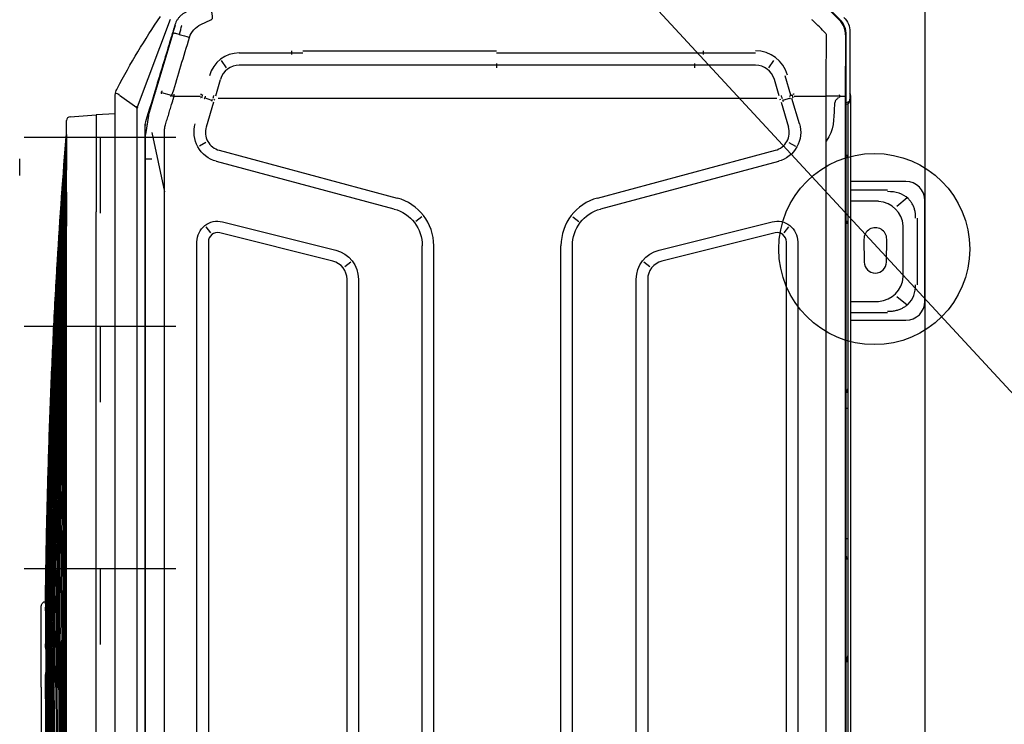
# Model space of a CAD drawing. Header units: millimetres. Extents: x 22250 to 51280, y -5012 to 7692.
# Tile 11 of 182: x 31043 to 31095, y -37 to 0. Entities that reach past the tile are written whole.
import ezdxf
from ezdxf import colors
from ezdxf.entities.mleader import LeaderData, LeaderLine
from ezdxf.math import Vec2, Vec3

# ---------------------------------------------------------------- set-up
doc = ezdxf.new("R2010")
doc.units = ezdxf.units.MM
doc.linetypes.add('CENTER', pattern=[50.8, 31.75, -6.35, 6.35, -6.35])
doc.layers.add('E_Gniazda', color=1, linetype='Continuous')
doc.layers.add('E_podklad', color=252, linetype='Continuous')
doc.styles.get("Standard").update_dxf_attribs({"font": 'arial.ttf'})

# ---------------------------------------------------------------- blocks, each defined once
blk = doc.blocks.new('A$C557f46fc')
at = {"linetype": 'Continuous'}
for p, q in [((69.53, 130.64), (58.93, 130.64)), ((60.78, 129.84), (67.79, 129.84)), ((56.93, 128.64), (56.93, 122.81)), ((58.66, 128.79), (59.55, 127.7)), ((69.02, 127.7), (69.91, 128.79)), ((71.53, 122.81), (71.53, 128.64)), ((66.97, 128.36), (61.6, 128.36)), ((57.82, 122.8), (57.82, 126.69)), ((65.41, 126.6), (63.01, 126.62)), ((70.75, 126.69), (70.75, 122.8)), ((59.01, 125.74), (59.01, 122.81)), ((69.55, 122.81), (69.55, 125.74)), ((63.01, 124.22), (65.41, 124.23)), ((41.19, 122.75), (48.27, 122.75)), ((221.6, 122.34), (41.44, 122.34)), ((47.89, 122.81), (186.89, 122.81)), ((48.27, 122.75), (48.39, 122.75)), ((48.76, 122.51), (186.59, 122.51)), ((80.77, 122.34), (80.77, 122.51)), ((94.49, 122.34), (94.49, 122.51)), ((39.91, 121.71), (38.49, 120.29)), ((38.59, 120.29), (39.94, 121.64)), ((40.64, 122.12), (40.62, 122.18)), ((41.48, 122.27), (41.53, 122.27)), ((41.53, 122.27), (47.98, 122.26)), ((47.96, 121.7), (47.94, 120.25)), ((47.98, 122.26), (131.42, 122.26)), ((47.94, 116.88), (47.94, 120.25)), ((50.86, 117.43), (48.2, 116.64)), ((63.27, 117.25), (199.76, 117.25)), ((47.85, 116.53), (45.8, 115.94)), ((47.96, 116.38), (47.82, 116.67)), ((48.15, 116.44), (48.4, 115.68)), ((48.58, 115.5), (51.2, 116.28)), ((52.82, 116.31), (53.21, 117.01)), ((62.34, 115.82), (61.71, 116.32)), ((47.92, 115.28), (46.18, 114.79)), ((48.38, 115.44), (48.26, 115.39)), ((54.81, 115.22), (59.83, 96.49)), ((199.76, 116.05), (63.27, 116.05)), ((44.21, 114.7), (44.97, 114.18)), ((48.18, 115.04), (48.18, 107.3)), ((58.67, 96.18), (53.65, 114.91)), ((64.15, 102.65), (61.18, 114.57)), ((62.34, 114.86), (65.32, 102.94)), ((43.4, 107.3), (43.4, 112.8)), ((44.7, 112.8), (44.7, 107.3)), ((43.18, 107.3), (43.55, 107.3)), ((43.4, 106.43), (43.4, 107.3)), ((44.7, 107.3), (44.7, 106.43)), ((48.18, 107.3), (48.18, 63.94)), ((43.4, 85.52), (43.4, 106.43)), ((44.97, 106.43), (44.5, 106.43)), ((44.7, 106.43), (44.7, 85.52)), ((65.38, 101.06), (65.88, 101.69)), ((67.22, 101.45), (195.82, 101.45)), ((195.82, 100.25), (67.22, 100.25)), ((60.66, 93.57), (61.15, 94.21)), ((131.42, 93.52), (63.69, 93.52)), ((131.42, 92.32), (63.69, 92.32)), ((43.18, 65.14), (43.18, 85.52)), ((44.5, 85.52), (44.97, 85.52)), ((44.7, 85.52), (44.7, 63.94)), ((131.62, 78.92), (63.69, 78.92)), ((60.66, 77.67), (61.15, 77.04)), ((131.62, 77.72), (63.69, 77.72)), ((53.65, 56.34), (58.67, 75.07)), ((59.83, 74.76), (54.81, 56.03)), ((67.22, 70.99), (195.82, 70.99)), ((65.88, 69.55), (65.38, 70.18)), ((195.82, 69.79), (67.22, 69.79)), ((61.18, 56.67), (64.15, 68.6)), ((65.32, 68.31), (62.34, 56.38)), ((43.4, 63.94), (43.4, 65.14)), ((43.18, 63.94), (43.55, 63.94)), ((43.4, 58.45), (43.4, 63.94)), ((44.7, 63.94), (44.7, 58.45)), ((48.18, 63.94), (48.18, 56.21)), ((44.21, 56.55), (44.97, 57.07)), ((47.92, 55.96), (46.18, 56.46)), ((40.42, 54.39), (39.93, 55.46)), ((48.4, 55.56), (48.14, 54.8)), ((48.38, 55.81), (48.26, 55.86)), ((48.58, 55.74), (51.2, 54.96)), ((61.71, 54.93), (62.34, 55.42)), ((63.27, 55.19), (199.76, 55.19)), ((47.94, 51.54), (47.94, 54.36)), ((47.95, 54.86), (48.04, 54.84)), ((52.82, 54.94), (53.21, 54.24)), ((199.76, 53.99), (63.27, 53.99)), ((39.9, 51.16), (49.12, 47.69)), ((47.3, 49.68), (41.32, 51.48)), ((47.55, 50.25), (47.86, 51.29)), ((51.76, 49.23), (58.01, 50.58)), ((49.98, 48.87), (47.5, 49.63)), ((49.98, 48.87), (52, 48.57)), ((54.57, 49.23), (54.57, 48.56)), ((50.95, 48.51), (50.97, 48.59)), ((51.27, 48.49), (211.77, 48.49)), ((54.57, 48.57), (52, 48.57)), ((131.62, 48.57), (54.57, 48.57)), ((47.86, 45.82), (49.13, 47.66)), ((173.37, 47.68), (49.12, 47.68)), ((173.67, 45.38), (48.05, 45.38)), ((49.82, 45.38), (49.93, 43.38)), ((50.12, 40.63), (49.93, 43.38)), ((49.93, 43.38), (60.14, 43.38)), ((160.16, 43.38), (60.14, 43.38)), ((60.14, 40.26), (50.52, 40.26)), ((56.71, 40.26), (56.71, 40.26)), ((160.16, 40.26), (60.14, 40.26)), ((110.15, 40.06), (110.15, 40.06)), ((55.44, 35.32), (54.56, 35.32)), ((56.31, 35.32), (55.44, 35.32))]:
    blk.add_line(p, q, dxfattribs=at)
at = {"linetype": 'CENTER'}
for p, q in [((52.26, 35.78), (52.26, 51.78)), ((72.16, 35.78), (72.16, 51.78)), ((97.66, 35.78), (97.66, 51.78)), ((52.26, 43.78), (60.26, 43.78)), ((72.16, 43.78), (80.16, 43.78)), ((97.66, 43.78), (105.66, 43.78))]:
    blk.add_line(p, q, dxfattribs=at)
at = {"linetype": 'Continuous'}
blk.add_circle((64.04, 125.31), 10.06, dxfattribs=at)
for centre, radius, start, end in [((58.93, 128.64), 2, 90, 180), ((69.53, 128.64), 2, 0, 90), ((63, 125.42), 1.2, 89.6384, 270.3616), ((65.4, 125.42), 1.18, 270.3616, 89.6384), ((47.89, 122.21), 0.6, 90, 115.8413), ((48.39, 122.35), 0.4, 0, 90), ((51.75, 114.4), 1.96, 15, 106.5295), ((63.27, 115.09), 0.96, 90, 194.0167), ((67.22, 103.41), 1.96, 194.0166, 270), ((63.69, 97.52), 5.2, 195, 270), ((63.69, 73.72), 5.2, 90, 165), ((67.22, 67.83), 1.96, 90, 165.9834), ((51.75, 56.84), 1.96, 253.4705, 345), ((63.27, 56.15), 0.96, 165.9833, 270), ((50.52, 40.66), 0.4, 184, 270)]:
    blk.add_arc(centre, radius, start, end, dxfattribs=at)
at = {"linetype": 'Continuous', "extrusion": (0, 0, -1)}
for centre, radius, start, end in [((-41.19, 120.59), 2.16, 45, 90), ((-51.75, 114.4), 3.16, 73.4706, 165), ((-63.27, 115.09), 2.16, 345.9834, 90), ((-67.22, 103.41), 3.16, 270, 345.9834), ((-63.69, 97.52), 4, 270, 345), ((-63.69, 73.72), 4, 15, 90), ((-67.22, 67.83), 3.16, 14.0166, 90), ((-51.75, 56.84), 3.16, 195, 286.5294), ((-63.27, 56.15), 2.16, 270, 14.0166)]:
    blk.add_arc(centre, radius, start, end, dxfattribs=at)
at = {"linetype": 'Continuous'}
for centre, major_axis, ratio, start_param, end_param in [((62.59, 124.62), (2.54, -3.14), 0.803018, 2.633487, 3.831894), ((65.98, 124.62), (-2.54, -3.14), 0.803018, 2.451291, 3.649699), ((48.27, 122.35), (0, -0.4), 0.831479, 1.570796, 3.141593), ((78.76, 121.81), (0, 0.7), 0.690452, 6.119579, 6.283185), ((106.82, 121.61), (2.17, 0), 0.414214, 1.241354, 1.558544), ((46.71, 112.8), (3.53, 0), 0.995519, 1.850018, 3.141593), ((48.35, 116.09), (-3.83, -1.17), 0.178321, 4.710906, 4.798331), ((49.06, 113.77), (-3.79, -1.29), 0.706819, 4.683881, 4.712375), ((46.79, 112.8), (2.09, 0), 0.995519, 1.865841, 3.141593), ((46.68, 58.45), (3.28, 0), 0.995519, 3.141593, 4.441128), ((46.79, 58.45), (2.09, 0), 0.995519, 3.141593, 4.417344), ((48.35, 55.15), (-3.83, 1.17), 0.178321, 1.484854, 1.57228), ((49.06, 57.47), (-3.84, 1.13), 0.705879, 1.540462, 1.56897)]:
    blk.add_ellipse(centre, major_axis=major_axis, ratio=ratio, start_param=start_param, end_param=end_param, dxfattribs=at)
for points, knots in [([(60.78, 129.66), (60.64, 129.66), (60.38, 129.66), (59.99, 129.59), (59.62, 129.48), (59.29, 129.32), (58.99, 129.12), (58.54, 128.71), (58.05, 127.9), (58.01, 127.11), (57.98, 126.69)], [0, 0, 0, 0, 0.088396, 0.173346, 0.25543, 0.335293, 0.413632, 0.491185, 0.72797, 1, 1, 1, 1]), ([(70.59, 126.69), (70.59, 126.83), (70.59, 127.12), (70.52, 127.54), (70.41, 127.93), (70.26, 128.28), (70.07, 128.59), (69.69, 129.06), (68.94, 129.58), (68.18, 129.64), (67.79, 129.66)], [0, 0, 0, 0, 0.095854, 0.186885, 0.2735, 0.35617, 0.435439, 0.51192, 0.746033, 1, 1, 1, 1]), ([(41.44, 122.34), (41.33, 122.34), (41.1, 122.33), (40.77, 122.25), (40.46, 122.12), (40.16, 121.94), (40, 121.79), (39.91, 121.71)], [0, 0, 0, 0, 0.199971, 0.399955, 0.599953, 0.799968, 1, 1, 1, 1]), ([(54.15, 122.34), (54.15, 122.35), (54.16, 122.39), (54.17, 122.48), (54.18, 122.5), (54.18, 122.51)], [0, 0, 0, 0, 0.03411, 0.430836, 1, 1, 1, 1]), ([(54.18, 122.51), (54.22, 122.5), (54.3, 122.49), (54.39, 122.42), (54.43, 122.37), (54.45, 122.34)], [0, 0, 0, 0, 0.421216, 0.760733, 1, 1, 1, 1]), ([(61.04, 122.35), (61.07, 122.38), (61.17, 122.47), (61.28, 122.49), (61.36, 122.51)], [0, 0, 0, 0, 0.322756, 1, 1, 1, 1]), ([(61.36, 122.51), (61.35, 122.5), (61.34, 122.49), (61.33, 122.44), (61.32, 122.39), (61.32, 122.36), (61.32, 122.35)], [0, 0, 0, 0, 0.364896, 0.677617, 0.93837, 1, 1, 1, 1]), ([(78.92, 122.35), (78.92, 122.35), (78.92, 122.36), (78.92, 122.4), (78.91, 122.44), (78.88, 122.47), (78.87, 122.49), (78.84, 122.49), (78.84, 122.5), (78.83, 122.5)], [0, 0, 0, 0, 0.074579, 0.074579, 0.595541, 0.595541, 0.936378, 0.936378, 1, 1, 1, 1]), ([(78.84, 122.5), (78.9, 122.48), (79.05, 122.45), (79.17, 122.34), (79.23, 122.28)], [0, 0, 0, 0, 0.419101, 1, 1, 1, 1]), ([(96.3, 122.28), (96.35, 122.33), (96.44, 122.41), (96.58, 122.47), (96.67, 122.49), (96.71, 122.5)], [0, 0, 0, 0, 0.405811, 0.73919, 1, 1, 1, 1]), ([(96.71, 122.5), (96.68, 122.49), (96.67, 122.48), (96.64, 122.45), (96.63, 122.43), (96.62, 122.38), (96.62, 122.36), (96.62, 122.34)], [0, 0, 0, 0, 0.330097, 0.330097, 0.779008, 0.779008, 1, 1, 1, 1]), ([(41.48, 122.27), (41.24, 122.27), (41.01, 122.24), (40.57, 122.09), (40.36, 121.98), (40.12, 121.8), (40.05, 121.75), (39.99, 121.69)], [0, 0, 0, 0, 0.434849, 0.434849, 0.850781, 0.850781, 1, 1, 1, 1]), ([(47.95, 121.69), (47.95, 121.74), (47.95, 121.85), (47.95, 121.99), (47.96, 122.13), (47.97, 122.23), (47.98, 122.27), (47.98, 122.27), (47.98, 122.27)], [0, 0, 0, 0, 0.15377, 0.321137, 0.499606, 0.749362, 0.923428, 1, 1, 1, 1]), ([(48.12, 121.5), (48.12, 121.5), (48.12, 121.5), (48.13, 121.5), (48.13, 121.5), (48.13, 121.49), (48.13, 121.49), (48.15, 121.48), (48.16, 121.48), (48.21, 121.44), (48.24, 121.4), (48.3, 121.34), (48.32, 121.31), (48.39, 121.25), (48.43, 121.22), (48.52, 121.18), (48.56, 121.17), (48.69, 121.14), (48.78, 121.13), (48.96, 121.11), (49.05, 121.1), (50.34, 121.02), (51.55, 121.14), (52.67, 120.25)], [0, 0, 0, 0, 0.000104, 0.000104, 0.000639, 0.000639, 0.002781, 0.002781, 0.011385, 0.011385, 0.041894, 0.041894, 0.067035, 0.067035, 0.098793, 0.098793, 0.127295, 0.127295, 0.184226, 0.184226, 0.240937, 0.240937, 1, 1, 1, 1]), ([(48.12, 116.86), (48.12, 116.86), (48.12, 116.86), (48.12, 116.86), (48.12, 116.87), (48.12, 116.87), (48.12, 116.87), (48.12, 116.88), (48.12, 116.88), (48.13, 116.88)], [0, 0, 0, 0, 0.093535, 0.093535, 0.207433, 0.207433, 0.397418, 0.397418, 1, 1, 1, 1]), ([(39.93, 55.46), (39.92, 55.48), (39.89, 55.54), (39.83, 55.6), (39.75, 55.62), (39.63, 55.63), (39.52, 55.62), (39.41, 55.6), (39.29, 55.59), (39.15, 55.56), (38.93, 55.52), (38.77, 55.49), (38.66, 55.47)], [0, 0, 0, 0, 0.063444, 0.125641, 0.187787, 0.250691, 0.375621, 0.43817, 0.500642, 0.625445, 0.750334, 1, 1, 1, 1]), ([(48.12, 54.38), (48.12, 54.38), (48.12, 54.38), (48.12, 54.38), (48.12, 54.38), (48.12, 54.38), (48.12, 54.38), (48.12, 54.37), (48.12, 54.37), (48.13, 54.36)], [0, 0, 0, 0, 0.093535, 0.093535, 0.207433, 0.207433, 0.397418, 0.397418, 1, 1, 1, 1]), ([(47.66, 51.43), (46.69, 51.72), (45.73, 52.01), (43.76, 52.6), (42.76, 52.9), (41.76, 53.2)], [0, 0, 0, 0, 0.489998, 0.489998, 1, 1, 1, 1]), ([(39.11, 52.84), (39.16, 52.75), (39.25, 52.57), (39.44, 52.32), (39.65, 52.1), (39.9, 51.92), (40.17, 51.77), (40.36, 51.7), (40.45, 51.67)], [0, 0, 0, 0, 0.164732, 0.332464, 0.501556, 0.670288, 0.836962, 1, 1, 1, 1]), ([(40.53, 52.38), (40.54, 52.38), (40.55, 52.37), (40.7, 52.32), (40.85, 52.28), (41.13, 52.2), (41.27, 52.17), (41.43, 52.14), (41.44, 52.14), (41.45, 52.13)], [0, 0, 0, 0, 0.036866, 0.036866, 0.504699, 0.504699, 0.970315, 0.970315, 1, 1, 1, 1]), ([(41.45, 52.13), (41.42, 52.04), (41.4, 51.95), (41.36, 51.79), (41.35, 51.71), (41.33, 51.59), (41.32, 51.55), (41.32, 51.49), (41.32, 51.48), (41.33, 51.47), (41.33, 51.47), (41.33, 51.47)], [0, 0, 0, 0, 0.2609, 0.2609, 0.5218, 0.5218, 0.782701, 0.782701, 0.970671, 0.970671, 1, 1, 1, 1]), ([(40.45, 51.67), (40.55, 51.64), (40.66, 51.61), (41.17, 51.45), (41.57, 51.33), (43.62, 50.71), (45.25, 50.22), (48.14, 49.34), (49.39, 48.96), (50.64, 48.58)], [0, 0, 0, 0, 0.030057, 0.030057, 0.150285, 0.150285, 0.631198, 0.631198, 1, 1, 1, 1]), ([(47.7, 51.41), (47.72, 51.39), (47.77, 51.35), (47.88, 51.28), (47.96, 51.23), (48.01, 51.2)], [0, 0, 0, 0, 0.24998, 0.499983, 1, 1, 1, 1]), ([(47.75, 51.55), (47.81, 51.54), (47.94, 51.54), (48.06, 51.53), (48.12, 51.53)], [0, 0, 0, 0, 0.499978, 1, 1, 1, 1]), ([(50.98, 50.67), (50.79, 50.72), (50.4, 50.84), (49.83, 51.02), (49.25, 51.19), (48.86, 51.31), (48.59, 51.39), (48.52, 51.41), (48.34, 51.47), (48.23, 51.5), (48.13, 51.53)], [0, 0, 0, 0, 0.202609, 0.405217, 0.607826, 0.810435, 0.810435, 0.891478, 0.891478, 1, 1, 1, 1]), ([(47.12, 45.61), (45.82, 46.29), (44.53, 47.01), (42.02, 48.53), (40.78, 49.32), (39.57, 50.15)], [0, 0, 0, 0, 0.5, 0.5, 1, 1, 1, 1]), ([(47.68, 50.24), (47.67, 50.24), (47.65, 50.23), (47.6, 50.24), (47.54, 50.26), (47.48, 50.28), (47.44, 50.3), (47.42, 50.32)], [0, 0, 0, 0, 0.124243, 0.250098, 0.500245, 0.750313, 1, 1, 1, 1]), ([(49.11, 47.67), (49.12, 47.7), (49.12, 47.72), (49.13, 47.75), (49.13, 47.75), (49.13, 47.75)], [0, 0, 0, 0, 0.960053, 0.960053, 1, 1, 1, 1]), ([(50.64, 48.58), (50.74, 48.56), (50.95, 48.5), (51.16, 48.5), (51.27, 48.49)], [0, 0, 0, 0, 0.498926, 1, 1, 1, 1]), ([(48.99, 47.67), (48.99, 47.67), (48.99, 47.67), (49.03, 47.67), (49.07, 47.67), (49.11, 47.67)], [0, 0, 0, 0, 0.032778, 0.032778, 1, 1, 1, 1]), ([(49.11, 47.67), (49.16, 47.65), (49.2, 47.63), (49.24, 47.61), (49.24, 47.61), (49.25, 47.61)], [0, 0, 0, 0, 0.968586, 0.968586, 1, 1, 1, 1]), ([(47.63, 45.48), (47.63, 45.49), (47.63, 45.49), (47.66, 45.54), (47.68, 45.6), (47.73, 45.69), (47.76, 45.72), (47.78, 45.75)], [0, 0, 0, 0, 0.07944, 0.07944, 0.676385, 0.676385, 1, 1, 1, 1]), ([(47.77, 45.78), (47.76, 45.78), (47.75, 45.78), (47.74, 45.78), (47.74, 45.78), (47.74, 45.78)], [0, 0, 0, 0, 0.895907, 0.895907, 1, 1, 1, 1]), ([(47.77, 45.81), (47.77, 45.8), (47.77, 45.8), (47.77, 45.8), (47.77, 45.79), (47.77, 45.78)], [0, 0, 0, 0, 0.075095, 0.075095, 1, 1, 1, 1]), ([(47.77, 45.78), (47.78, 45.75), (47.79, 45.72), (47.81, 45.7), (47.81, 45.7), (47.81, 45.7)], [0, 0, 0, 0, 0.958709, 0.958709, 1, 1, 1, 1]), ([(48.05, 45.38), (48.04, 45.38), (48.04, 45.38), (48.04, 45.38), (48.03, 45.38), (48.01, 45.38), (47.99, 45.38), (47.85, 45.38), (47.73, 45.4), (47.62, 45.42)], [0, 0, 0, 0, 0.008756, 0.008756, 0.040334, 0.040334, 0.177893, 0.177893, 1, 1, 1, 1]), ([(110.15, 38.83), (100.35, 38.91), (90.55, 39.07), (71.16, 39.54), (61.57, 39.85), (51.99, 40.26)], [0, 0, 0, 0, 0.505409, 0.505409, 1, 1, 1, 1]), ([(110.15, 38.3), (100.35, 38.38), (90.54, 38.59), (71.15, 39.23), (61.57, 39.66), (51.99, 40.25)], [0, 0, 0, 0, 0.505401, 0.505401, 1, 1, 1, 1]), ([(51.99, 40.25), (61.57, 39.66), (71.15, 39.23), (90.54, 38.59), (100.35, 38.39), (110.15, 38.3)], [0, 0, 0, 0, 0.494599, 0.494599, 1, 1, 1, 1]), ([(110.15, 38.36), (100.35, 38.45), (90.54, 38.65), (71.16, 39.27), (61.57, 39.68), (51.99, 40.25)], [0, 0, 0, 0, 0.505401, 0.505401, 1, 1, 1, 1]), ([(51.99, 40.25), (61.57, 39.68), (71.16, 39.27), (90.55, 38.65), (100.35, 38.45), (110.15, 38.36)], [0, 0, 0, 0, 0.494599, 0.494599, 1, 1, 1, 1]), ([(110.15, 38.11), (100.35, 38.18), (90.54, 38.39), (71.15, 39.09), (61.56, 39.57), (51.99, 40.24)], [0, 0, 0, 0, 0.505401, 0.505401, 1, 1, 1, 1]), ([(110.15, 38.15), (100.35, 38.22), (90.54, 38.43), (71.15, 39.12), (61.57, 39.59), (51.99, 40.24)], [0, 0, 0, 0, 0.505401, 0.505401, 1, 1, 1, 1]), ([(110.15, 38.19), (100.35, 38.27), (90.54, 38.48), (71.15, 39.15), (61.57, 39.61), (51.99, 40.24)], [0, 0, 0, 0, 0.505401, 0.505401, 1, 1, 1, 1]), ([(110.15, 38.24), (100.35, 38.32), (90.54, 38.53), (71.15, 39.19), (61.57, 39.64), (51.99, 40.24)], [0, 0, 0, 0, 0.505401, 0.505401, 1, 1, 1, 1]), ([(110.15, 38.57), (100.35, 38.66), (90.55, 38.84), (71.16, 39.4), (61.58, 39.76), (52, 40.25)], [0, 0, 0, 0, 0.505465, 0.505465, 1, 1, 1, 1]), ([(52.01, 40.25), (61.59, 39.79), (71.17, 39.45), (90.55, 38.92), (100.35, 38.74), (110.15, 38.65)], [0, 0, 0, 0, 0.494375, 0.494375, 1, 1, 1, 1]), ([(95.46, 38.93), (90.56, 39.01), (85.65, 39.12), (71.2, 39.49), (61.66, 39.82), (52.12, 40.25)], [0, 0, 0, 0, 0.339395, 0.339395, 1, 1, 1, 1]), ([(110.15, 39.13), (100.35, 39.2), (90.55, 39.33), (71.21, 39.7), (61.68, 39.94), (52.14, 40.26)], [0, 0, 0, 0, 0.50677, 0.50677, 1, 1, 1, 1]), ([(110.15, 39.23), (100.35, 39.3), (90.55, 39.42), (71.21, 39.75), (61.68, 39.97), (52.14, 40.26)], [0, 0, 0, 0, 0.506778, 0.506778, 1, 1, 1, 1]), ([(52.18, 40.26), (61.71, 39.97), (71.23, 39.76), (90.55, 39.42), (100.35, 39.3), (110.15, 39.24)], [0, 0, 0, 0, 0.492868, 0.492868, 1, 1, 1, 1]), ([(110.15, 38.65), (100.35, 38.74), (90.55, 38.92), (71.24, 39.44), (61.73, 39.78), (52.23, 40.24)], [0, 0, 0, 0, 0.507485, 0.507485, 1, 1, 1, 1]), ([(110.15, 38.92), (100.35, 39), (90.55, 39.15), (71.25, 39.59), (61.75, 39.87), (52.26, 40.25)], [0, 0, 0, 0, 0.507767, 0.507767, 1, 1, 1, 1]), ([(52.26, 40.25), (61.75, 39.88), (71.25, 39.59), (90.55, 39.16), (100.35, 39.01), (110.15, 38.93)], [0, 0, 0, 0, 0.492233, 0.492233, 1, 1, 1, 1]), ([(52.26, 40.24), (61.75, 39.84), (71.25, 39.54), (90.55, 39.08), (100.35, 38.92), (110.15, 38.83)], [0, 0, 0, 0, 0.492233, 0.492233, 1, 1, 1, 1]), ([(110.15, 39.45), (104.49, 39.48), (98.82, 39.53), (87.49, 39.65), (81.82, 39.72), (70.49, 39.89), (64.83, 39.99), (56.89, 40.15), (54.63, 40.2), (52.36, 40.26)], [0, 0, 0, 0, 0.294057, 0.294057, 0.58814, 0.58814, 0.882227, 0.882227, 1, 1, 1, 1]), ([(52.44, 40.26), (57.52, 40.14), (62.6, 40.03), (73.19, 39.85), (78.7, 39.76), (89.72, 39.62), (95.23, 39.57), (103.88, 39.5), (107.01, 39.48), (110.15, 39.46)], [0, 0, 0, 0, 0.264103, 0.264103, 0.550513, 0.550513, 0.836923, 0.836923, 1, 1, 1, 1]), ([(101.18, 38.03), (99.27, 38.06), (94.92, 38.12), (88.11, 38.29), (80.77, 38.53), (73.44, 38.84), (64.06, 39.34), (57.14, 39.82), (52.67, 40.18)], [0, 0, 0, 0, 0.11788, 0.269085, 0.420289, 0.571494, 0.722699, 1, 1, 1, 1]), ([(65.41, 40.11), (62.64, 40.14), (59.87, 40.17), (55.73, 40.22), (54.36, 40.24), (53, 40.26)], [0, 0, 0, 0, 0.669634, 0.669634, 1, 1, 1, 1]), ([(53.22, 40.25), (59.29, 40.18), (65.36, 40.11), (74.81, 40.02), (78.19, 39.99), (88.33, 39.91), (95.09, 39.87), (104.62, 39.83), (107.38, 39.82), (110.15, 39.81)], [0, 0, 0, 0, 0.319801, 0.319801, 0.497905, 0.497905, 0.854114, 0.854114, 1, 1, 1, 1]), ([(110.15, 39.92), (104.51, 39.94), (98.86, 39.96), (90.4, 39.99), (87.57, 40.01), (79.11, 40.05), (73.46, 40.09), (63.1, 40.17), (58.38, 40.21), (53.66, 40.26)], [0, 0, 0, 0, 0.299747, 0.299747, 0.449624, 0.449624, 0.749381, 0.749381, 1, 1, 1, 1]), ([(53.66, 40.26), (58.15, 40.21), (62.65, 40.17), (69.8, 40.12), (72.47, 40.1), (80.46, 40.05), (85.79, 40.02), (96.45, 39.97), (101.78, 39.95), (108.12, 39.93), (109.14, 39.93), (110.15, 39.93)], [0, 0, 0, 0, 0.238571, 0.238571, 0.380065, 0.380065, 0.663055, 0.663055, 0.946044, 0.946044, 1, 1, 1, 1]), ([(110.15, 38.42), (100.35, 38.51), (90.55, 38.71), (71.93, 39.29), (63.12, 39.64), (54.32, 40.12)], [0, 0, 0, 0, 0.526489, 0.526489, 1, 1, 1, 1]), ([(101.39, 38.04), (93.05, 38.15), (84.7, 38.38), (69.7, 39.03), (63.05, 39.41), (56.4, 39.9)], [0, 0, 0, 0, 0.556048, 0.556048, 1, 1, 1, 1]), ([(57.04, 39.85), (63.48, 39.39), (69.92, 39.02), (84.71, 38.38), (93.06, 38.15), (101.42, 38.04)], [0, 0, 0, 0, 0.435984, 0.435984, 1, 1, 1, 1]), ([(57.32, 39.84), (63.79, 39.38), (70.26, 39.03), (85.2, 38.39), (93.67, 38.16), (102.14, 38.05)], [0, 0, 0, 0, 0.433408, 0.433408, 1, 1, 1, 1]), ([(102.1, 38.05), (93.63, 38.16), (85.17, 38.39), (70.3, 39.02), (63.89, 39.38), (57.48, 39.83)], [0, 0, 0, 0, 0.568697, 0.568697, 1, 1, 1, 1]), ([(58.04, 40.26), (63.53, 40.22), (69.02, 40.2), (76.46, 40.17), (78.4, 40.16), (84.24, 40.13), (88.14, 40.12), (95.92, 40.1), (99.82, 40.09), (105.86, 40.08), (108, 40.07), (110.15, 40.07)], [0, 0, 0, 0, 0.31601, 0.31601, 0.42808, 0.42808, 0.652219, 0.652219, 0.876357, 0.876357, 1, 1, 1, 1]), ([(59.38, 39.78), (66.5, 39.36), (73.62, 39.03), (90.54, 38.44), (100.35, 38.22), (110.15, 38.15)], [0, 0, 0, 0, 0.420951, 0.420951, 1, 1, 1, 1]), ([(60.61, 39.67), (67.31, 39.27), (74.03, 38.95), (90.54, 38.35), (100.35, 38.14), (110.15, 38.08)], [0, 0, 0, 0, 0.406561, 0.406561, 1, 1, 1, 1]), ([(60.77, 39.68), (67.42, 39.29), (74.08, 38.98), (90.54, 38.39), (100.35, 38.18), (110.15, 38.11)], [0, 0, 0, 0, 0.40464, 0.40464, 1, 1, 1, 1]), ([(110.15, 40.18), (100.32, 40.19), (90.49, 40.2), (75.85, 40.23), (71.05, 40.24), (66.26, 40.25)], [0, 0, 0, 0, 0.672022, 0.672022, 1, 1, 1, 1]), ([(110.15, 38.83), (119.95, 38.91), (129.76, 39.07), (149.14, 39.54), (158.73, 39.85), (168.32, 40.26)], [0, 0, 0, 0, 0.505409, 0.505409, 1, 1, 1, 1]), ([(110.15, 39.13), (119.95, 39.2), (129.75, 39.33), (149.11, 39.7), (158.67, 39.94), (168.23, 40.26)], [0, 0, 0, 0, 0.506209, 0.506209, 1, 1, 1, 1]), ([(110.15, 39.23), (119.95, 39.3), (129.75, 39.42), (149.11, 39.76), (158.67, 39.97), (168.23, 40.26)], [0, 0, 0, 0, 0.506209, 0.506209, 1, 1, 1, 1]), ([(110.15, 39.45), (115.82, 39.48), (121.48, 39.53), (132.81, 39.65), (138.48, 39.72), (149.81, 39.89), (155.48, 39.99), (163.41, 40.15), (165.68, 40.2), (167.95, 40.26)], [0, 0, 0, 0, 0.294057, 0.294057, 0.58814, 0.58814, 0.882227, 0.882227, 1, 1, 1, 1]), ([(167.87, 40.26), (162.79, 40.14), (157.71, 40.03), (147.12, 39.85), (141.61, 39.76), (130.59, 39.62), (125.08, 39.57), (116.43, 39.5), (113.29, 39.48), (110.15, 39.46)], [0, 0, 0, 0, 0.264103, 0.264103, 0.550513, 0.550513, 0.836923, 0.836923, 1, 1, 1, 1]), ([(110.15, 39.92), (115.8, 39.94), (121.44, 39.96), (129.91, 39.99), (132.73, 40.01), (141.2, 40.05), (146.84, 40.09), (157.2, 40.17), (161.91, 40.21), (166.63, 40.26)], [0, 0, 0, 0, 0.299848, 0.299848, 0.449777, 0.449777, 0.749636, 0.749636, 1, 1, 1, 1]), ([(166.64, 40.26), (162.15, 40.21), (157.66, 40.17), (150.5, 40.12), (147.84, 40.1), (139.84, 40.05), (134.52, 40.02), (123.86, 39.97), (118.53, 39.95), (112.18, 39.93), (111.17, 39.93), (110.15, 39.93)], [0, 0, 0, 0, 0.238571, 0.238571, 0.380065, 0.380065, 0.663055, 0.663055, 0.946044, 0.946044, 1, 1, 1, 1]), ([(162.26, 40.26), (156.77, 40.22), (151.28, 40.2), (143.85, 40.17), (141.9, 40.16), (136.06, 40.13), (132.17, 40.12), (124.38, 40.1), (120.49, 40.09), (114.45, 40.08), (112.3, 40.07), (110.15, 40.07)], [0, 0, 0, 0, 0.31601, 0.31601, 0.42808, 0.42808, 0.652219, 0.652219, 0.876357, 0.876357, 1, 1, 1, 1]), ([(110.15, 40.19), (110.15, 40.19), (110.15, 40.2), (110.15, 40.21), (110.15, 40.22), (110.15, 40.24), (110.15, 40.25), (110.15, 40.26)], [0, 0, 0, 0, 0.356764, 0.356764, 0.713527, 0.713527, 1, 1, 1, 1]), ([(110.15, 38.3), (119.96, 38.38), (129.76, 38.59), (149.15, 39.23), (158.74, 39.66), (168.31, 40.25)], [0, 0, 0, 0, 0.505401, 0.505401, 1, 1, 1, 1]), ([(168.31, 40.25), (158.74, 39.66), (149.15, 39.23), (129.76, 38.59), (119.96, 38.39), (110.15, 38.3)], [0, 0, 0, 0, 0.494599, 0.494599, 1, 1, 1, 1]), ([(110.15, 38.36), (119.96, 38.45), (129.76, 38.65), (149.15, 39.27), (158.74, 39.68), (168.32, 40.25)], [0, 0, 0, 0, 0.505401, 0.505401, 1, 1, 1, 1]), ([(168.32, 40.25), (158.74, 39.68), (149.15, 39.27), (129.76, 38.65), (119.96, 38.45), (110.15, 38.36)], [0, 0, 0, 0, 0.494599, 0.494599, 1, 1, 1, 1]), ([(110.15, 38.42), (119.96, 38.51), (129.76, 38.71), (149.15, 39.31), (158.74, 39.71), (168.32, 40.25)], [0, 0, 0, 0, 0.505401, 0.505401, 1, 1, 1, 1]), ([(168.32, 40.25), (158.74, 39.71), (149.15, 39.31), (129.76, 38.71), (119.96, 38.52), (110.15, 38.42)], [0, 0, 0, 0, 0.494599, 0.494599, 1, 1, 1, 1]), ([(110.15, 38.57), (119.96, 38.66), (129.76, 38.84), (149.14, 39.4), (158.73, 39.76), (168.31, 40.25)], [0, 0, 0, 0, 0.505465, 0.505465, 1, 1, 1, 1]), ([(168.29, 40.25), (158.72, 39.79), (149.14, 39.45), (129.76, 38.92), (119.96, 38.74), (110.15, 38.65)], [0, 0, 0, 0, 0.494375, 0.494375, 1, 1, 1, 1]), ([(110.15, 38.74), (119.95, 38.82), (129.76, 38.99), (149.1, 39.49), (158.64, 39.82), (168.18, 40.25)], [0, 0, 0, 0, 0.506586, 0.506586, 1, 1, 1, 1]), ([(110.15, 38.92), (119.95, 39), (129.75, 39.15), (149.05, 39.59), (158.55, 39.87), (168.05, 40.25)], [0, 0, 0, 0, 0.507767, 0.507767, 1, 1, 1, 1]), ([(168.05, 40.25), (158.55, 39.88), (149.05, 39.59), (129.75, 39.16), (119.95, 39.01), (110.15, 38.93)], [0, 0, 0, 0, 0.492233, 0.492233, 1, 1, 1, 1]), ([(167.08, 40.25), (161.01, 40.18), (154.94, 40.11), (145.5, 40.02), (142.12, 39.99), (131.98, 39.91), (125.22, 39.87), (115.69, 39.83), (112.92, 39.82), (110.15, 39.81)], [0, 0, 0, 0, 0.319801, 0.319801, 0.497905, 0.497905, 0.854114, 0.854114, 1, 1, 1, 1]), ([(110.15, 40.18), (119.99, 40.19), (129.82, 40.2), (144.45, 40.23), (149.25, 40.24), (154.05, 40.25)], [0, 0, 0, 0, 0.672022, 0.672022, 1, 1, 1, 1]), ([(110.15, 38.11), (119.96, 38.18), (129.76, 38.39), (149.15, 39.09), (158.74, 39.57), (168.31, 40.24)], [0, 0, 0, 0, 0.505401, 0.505401, 1, 1, 1, 1]), ([(110.15, 38.15), (119.96, 38.22), (129.76, 38.43), (149.15, 39.12), (158.74, 39.59), (168.31, 40.24)], [0, 0, 0, 0, 0.505401, 0.505401, 1, 1, 1, 1]), ([(110.15, 38.19), (119.96, 38.27), (129.76, 38.48), (149.15, 39.15), (158.74, 39.61), (168.31, 40.24)], [0, 0, 0, 0, 0.505401, 0.505401, 1, 1, 1, 1]), ([(110.15, 38.24), (119.96, 38.32), (129.76, 38.53), (149.15, 39.19), (158.74, 39.64), (168.31, 40.24)], [0, 0, 0, 0, 0.505401, 0.505401, 1, 1, 1, 1]), ([(110.15, 38.65), (119.96, 38.74), (129.76, 38.92), (149.07, 39.44), (158.57, 39.78), (168.08, 40.24)], [0, 0, 0, 0, 0.507485, 0.507485, 1, 1, 1, 1]), ([(168.05, 40.24), (158.55, 39.84), (149.05, 39.54), (129.76, 39.08), (119.95, 38.92), (110.15, 38.83)], [0, 0, 0, 0, 0.492233, 0.492233, 1, 1, 1, 1]), ([(110.15, 40.07), (110.15, 40.07), (110.15, 40.07), (110.15, 40.09), (110.15, 40.09), (110.15, 40.12), (110.15, 40.13), (110.15, 40.16), (110.15, 40.17), (110.15, 40.19), (110.15, 40.2), (110.15, 40.2)], [0, 0, 0, 0, 0.231562, 0.231562, 0.463124, 0.463124, 0.694686, 0.694686, 0.926248, 0.926248, 1, 1, 1, 1]), ([(110.15, 40.06), (118.57, 40.08), (126.99, 40.1), (136.49, 40.13), (137.56, 40.14), (138.63, 40.14)], [0, 0, 0, 0, 0.886937, 0.886937, 1, 1, 1, 1]), ([(110.15, 39.93), (110.15, 39.93), (110.15, 39.93), (110.15, 39.95), (110.15, 39.95), (110.15, 39.97), (110.15, 39.99), (110.15, 40.01), (110.15, 40.03), (110.15, 40.05), (110.15, 40.06), (110.15, 40.06)], [0, 0, 0, 0, 0.231495, 0.231495, 0.46299, 0.46299, 0.694485, 0.694485, 0.925981, 0.925981, 1, 1, 1, 1]), ([(110.15, 39.81), (110.15, 39.81), (110.15, 39.81), (110.15, 39.83), (110.15, 39.83), (110.15, 39.85), (110.15, 39.87), (110.15, 39.9), (110.15, 39.91), (110.15, 39.93), (110.15, 39.94), (110.15, 39.94)], [0, 0, 0, 0, 0.231403, 0.231403, 0.462805, 0.462805, 0.694209, 0.694209, 0.925613, 0.925613, 1, 1, 1, 1]), ([(110.15, 38.49), (119.96, 38.58), (129.76, 38.78), (146.95, 39.29), (154.33, 39.56), (161.72, 39.92)], [0, 0, 0, 0, 0.570136, 0.570136, 1, 1, 1, 1]), ([(160.55, 39.86), (153.56, 39.54), (146.56, 39.28), (129.76, 38.78), (119.96, 38.59), (110.15, 38.5)], [0, 0, 0, 0, 0.416676, 0.416676, 1, 1, 1, 1]), ([(110.15, 39.69), (110.15, 39.69), (110.15, 39.69), (110.15, 39.71), (110.15, 39.72), (110.15, 39.74), (110.15, 39.75), (110.15, 39.78), (110.15, 39.79), (110.15, 39.81), (110.15, 39.82), (110.15, 39.82)], [0, 0, 0, 0, 0.231285, 0.231285, 0.46257, 0.46257, 0.693856, 0.693856, 0.925144, 0.925144, 1, 1, 1, 1]), ([(110.15, 39.57), (110.15, 39.57), (110.15, 39.58), (110.15, 39.59), (110.15, 39.6), (110.15, 39.62), (110.15, 39.63), (110.15, 39.66), (110.15, 39.68), (110.15, 39.7), (110.15, 39.7), (110.15, 39.71)], [0, 0, 0, 0, 0.231142, 0.231142, 0.462283, 0.462283, 0.693426, 0.693426, 0.924571, 0.924571, 1, 1, 1, 1]), ([(159.54, 39.68), (152.88, 39.29), (146.22, 38.98), (129.76, 38.39), (119.96, 38.18), (110.15, 38.11)], [0, 0, 0, 0, 0.40464, 0.40464, 1, 1, 1, 1]), ([(110.15, 39.46), (110.15, 39.46), (110.15, 39.46), (110.15, 39.48), (110.15, 39.48), (110.15, 39.5), (110.15, 39.52), (110.15, 39.54), (110.15, 39.56), (110.15, 39.58), (110.15, 39.59), (110.15, 39.59)], [0, 0, 0, 0, 0.230972, 0.230972, 0.461944, 0.461944, 0.692918, 0.692918, 0.923895, 0.923895, 1, 1, 1, 1]), ([(110.15, 39.35), (110.15, 39.35), (110.15, 39.35), (110.15, 39.36), (110.15, 39.37), (110.15, 39.39), (110.15, 39.4), (110.15, 39.43), (110.15, 39.45), (110.15, 39.47), (110.15, 39.47), (110.15, 39.48)], [0, 0, 0, 0, 0.230777, 0.230777, 0.461553, 0.461553, 0.692332, 0.692332, 0.923115, 0.923115, 1, 1, 1, 1]), ([(155.14, 39.46), (149.95, 39.19), (144.76, 38.97), (129.76, 38.44), (119.96, 38.22), (110.15, 38.15)], [0, 0, 0, 0, 0.346419, 0.346419, 1, 1, 1, 1]), ([(154.28, 39.44), (149.38, 39.2), (144.47, 38.99), (129.76, 38.48), (119.96, 38.27), (110.15, 38.19)], [0, 0, 0, 0, 0.333694, 0.333694, 1, 1, 1, 1]), ([(105.97, 38.05), (96.86, 38.14), (87.75, 38.36), (74.03, 38.91), (69.41, 39.13), (64.79, 39.39)], [0, 0, 0, 0, 0.663309, 0.663309, 1, 1, 1, 1]), ([(103.43, 38.06), (94.74, 38.15), (86.06, 38.38), (73.23, 38.92), (69.09, 39.12), (64.95, 39.36)], [0, 0, 0, 0, 0.676819, 0.676819, 1, 1, 1, 1]), ([(64.96, 39.31), (68.72, 39.09), (72.49, 38.89), (77.26, 38.68), (78.28, 38.64), (79.29, 38.6)], [0, 0, 0, 0, 0.788325, 0.788325, 1, 1, 1, 1]), ([(67.62, 39.21), (70.89, 39.04), (74.15, 38.88), (86.11, 38.38), (94.81, 38.15), (103.51, 38.06)], [0, 0, 0, 0, 0.273091, 0.273091, 1, 1, 1, 1]), ([(71.31, 39.07), (74.46, 38.92), (77.6, 38.79), (90.54, 38.31), (100.34, 38.1), (110.15, 38.05)], [0, 0, 0, 0, 0.242783, 0.242783, 1, 1, 1, 1]), ([(77.77, 38.93), (78.76, 38.89), (79.75, 38.86), (90.54, 38.48), (100.35, 38.27), (110.15, 38.19)], [0, 0, 0, 0, 0.091941, 0.091941, 1, 1, 1, 1]), ([(101.14, 38.14), (94.34, 38.24), (87.54, 38.42), (80.57, 38.68), (80.41, 38.68), (80.24, 38.69)], [0, 0, 0, 0, 0.976248, 0.976248, 1, 1, 1, 1]), ([(110.15, 39.13), (110.15, 39.13), (110.15, 39.13), (110.15, 39.15), (110.15, 39.15), (110.15, 39.17), (110.15, 39.19), (110.15, 39.2)], [0, 0, 0, 0, 0.343869, 0.343869, 0.687737, 0.687737, 1, 1, 1, 1]), ([(101.18, 37.98), (101.18, 37.96), (101.19, 37.93), (101.2, 37.86), (101.22, 37.82), (101.27, 37.74), (101.3, 37.71), (101.37, 37.65), (101.41, 37.63), (101.49, 37.6), (101.54, 37.59), (101.58, 37.59)], [0, 0, 0, 0, 0.120665, 0.120665, 0.340499, 0.340499, 0.560332, 0.560332, 0.780166, 0.780166, 1, 1, 1, 1]), ([(110.15, 37.59), (109.03, 37.59), (107.91, 37.59), (105.84, 37.59), (104.89, 37.59), (103.7, 37.59), (103.34, 37.59), (102.71, 37.59), (102.45, 37.59), (101.8, 37.59), (101.58, 37.59), (101.58, 37.59)], [0, 0, 0, 0, 0.25, 0.25, 0.5, 0.5, 0.625, 0.625, 0.75, 0.75, 1, 1, 1, 1]), ([(110.15, 37.59), (111.27, 37.59), (112.4, 37.59), (114.46, 37.59), (115.42, 37.59), (116.61, 37.59), (116.97, 37.59), (117.59, 37.59), (117.85, 37.59), (118.5, 37.59), (118.72, 37.59), (118.72, 37.59)], [0, 0, 0, 0, 0.25, 0.25, 0.5, 0.5, 0.625, 0.625, 0.75, 0.75, 1, 1, 1, 1])]:
    blk.add_open_spline(points, degree=3, knots=knots, dxfattribs=at)
for points, degree in [([(39.94, 121.65), (39.96, 121.67), (39.97, 121.69), (39.99, 121.71)], 3), ([(47.76, 121.6), (47.82, 121.63), (47.88, 121.66), (47.95, 121.69)], 3), ([(47.95, 121.69), (48.01, 121.66), (48.06, 121.63), (48.12, 121.6)], 3), ([(41.36, 120.22), (40.9, 119.76), (40.44, 119.3), (39.98, 118.84)], 3), ([(41.47, 120.27), (41.43, 120.27), (41.39, 120.25), (41.36, 120.22)], 3), ([(47.75, 120.25), (45.66, 120.26), (43.56, 120.26), (41.47, 120.27)], 3), ([(47.75, 120.25), (47.75, 120.25), (47.75, 120.25), (47.75, 120.25)], 3), ([(48.13, 120.25), (48, 120.25), (47.88, 120.25), (47.75, 120.25)], 3), ([(131.42, 120.25), (48.13, 120.25)], 1), ([(48.13, 120.25), (48.13, 120.25), (48.13, 120.25), (48.13, 120.25)], 3), ([(39.98, 118.84), (39.95, 118.81), (39.93, 118.78), (39.93, 118.73)], 3), ([(47.75, 116.88), (47.75, 116.84), (47.76, 116.79), (47.77, 116.75)], 3), ([(48.25, 116.48), (48.25, 116.48), (48.25, 116.48), (48.25, 116.48)], 3), ([(47.87, 115.49), (47.97, 115.52), (48.08, 115.56), (48.18, 115.6)], 3), ([(48.3, 115.64), (48.37, 115.67), (48.44, 115.7), (48.51, 115.72)], 3), ([(47.87, 55.75), (47.97, 55.72), (48.08, 55.69), (48.18, 55.65)], 3), ([(48.3, 55.6), (48.37, 55.57), (48.44, 55.55), (48.51, 55.53)], 3), ([(41.76, 53.2), (41.18, 53.39), (40.67, 53.85), (40.42, 54.39)], 3), ([(47.75, 54.36), (47.75, 54.41), (47.76, 54.45), (47.77, 54.49)], 3), ([(48.25, 54.77), (48.25, 54.77), (48.25, 54.77), (48.25, 54.77)], 3), ([(41.45, 52.13), (41.55, 52.48), (41.65, 52.84), (41.76, 53.2)], 3), ([(41.45, 52.13), (41.45, 52.13)], 1), ([(41.33, 51.47), (41.05, 51.55), (40.77, 51.64), (40.49, 51.72)], 3), ([(47.7, 51.41), (47.69, 51.42), (47.67, 51.42), (47.66, 51.43)], 3), ([(47.83, 51.31), (47.89, 51.37), (47.92, 51.45), (47.93, 51.54)], 3), ([(48.13, 51.53), (48.13, 51.53), (48.12, 51.53), (48.12, 51.53)], 3), ([(47.42, 50.32), (47.41, 50.33), (47.4, 50.34), (47.39, 50.34)], 3), ([(47.72, 50.24), (47.71, 50.24), (47.7, 50.24), (47.68, 50.24)], 3), ([(131.62, 50.58), (104.93, 50.58), (78.25, 50.58), (51.56, 50.58)], 3), ([(47.31, 49.67), (47.37, 49.65), (47.43, 49.63), (47.49, 49.61)], 3), ([(47.62, 45.42), (47.44, 45.46), (47.27, 45.52), (47.12, 45.61)], 3), ([(52.26, 40.23), (52.17, 40.24), (52.08, 40.24), (51.99, 40.25)], 3), ([(51.99, 40.25), (52.71, 40.21), (53.43, 40.17), (54.15, 40.14)], 3), ([(51.99, 40.25), (52.08, 40.25), (52.17, 40.24), (52.26, 40.24)], 3), ([(51.99, 40.24), (52.08, 40.24), (52.17, 40.23), (52.26, 40.22)], 3), ([(51.99, 40.24), (52.08, 40.24), (52.17, 40.23), (52.26, 40.23)], 3), ([(52.12, 40.25), (52.12, 40.25), (52.12, 40.25)], 2), ([(52.13, 40.23), (52.13, 40.23), (52.13, 40.23)], 2), ([(57.32, 39.86), (55.59, 39.98), (53.86, 40.1), (52.13, 40.23)], 3), ([(52.13, 40.23), (52.13, 40.23), (52.13, 40.23)], 2), ([(61.25, 39.63), (58.21, 39.81), (55.17, 40.01), (52.13, 40.23)], 3), ([(110.15, 39.34), (90.85, 39.46), (71.56, 39.74), (52.27, 40.26)], 3), ([(110.15, 39.68), (91.04, 39.76), (71.92, 39.94), (52.81, 40.26)], 3), ([(54.33, 40.12), (55.33, 40.07), (56.34, 40.01), (57.35, 39.96)], 3), ([(61.5, 40.24), (60.3, 40.24), (59.09, 40.25), (57.89, 40.26)], 3), ([(58.01, 39.8), (61.03, 39.59), (64.04, 39.41), (67.06, 39.24)], 3), ([(58.44, 39.78), (60.44, 39.65), (62.43, 39.53), (64.43, 39.41)], 3), ([(60.72, 39.65), (60.1, 39.69), (59.49, 39.72), (58.87, 39.76)], 3), ([(94.65, 39.61), (89.94, 39.66), (85.22, 39.72), (80.51, 39.8)], 3), ([(110.15, 40.06), (102.27, 40.08), (94.39, 40.1), (86.52, 40.12)], 3), ([(110.15, 39.8), (108.5, 39.81), (106.86, 39.81), (105.21, 39.82)], 3), ([(110.15, 39.57), (108.55, 39.58), (106.95, 39.58), (105.34, 39.59)], 3), ([(110.15, 39.68), (129.27, 39.76), (148.38, 39.94), (167.5, 40.26)], 3), ([(110.15, 40.19), (110.15, 40.19), (110.15, 40.19), (110.15, 40.18)], 3), ([(110.15, 40.07), (110.15, 40.07), (110.15, 40.07), (110.15, 40.06)], 3), ([(110.15, 39.93), (110.15, 39.93), (110.15, 39.92), (110.15, 39.92)], 3), ([(110.15, 39.8), (111.8, 39.81), (113.45, 39.81), (115.1, 39.82)], 3), ([(110.15, 39.81), (110.15, 39.81), (110.15, 39.81), (110.15, 39.8)], 3), ([(110.15, 39.69), (110.15, 39.69), (110.15, 39.69), (110.15, 39.68)], 3), ([(110.15, 39.57), (111.76, 39.58), (113.36, 39.58), (114.96, 39.59)], 3), ([(110.15, 39.57), (110.15, 39.57), (110.15, 39.57), (110.15, 39.57)], 3), ([(110.15, 39.46), (110.15, 39.46), (110.15, 39.46), (110.15, 39.45)], 3), ([(78.16, 38.77), (74.47, 38.92), (70.78, 39.09), (67.09, 39.28)], 3), ([(74.1, 38.97), (71.82, 39.07), (69.54, 39.18), (67.26, 39.3)], 3), ([(100.45, 38.18), (93.89, 38.29), (87.34, 38.46), (80.78, 38.7)], 3), ([(91.72, 38.85), (97.86, 38.72), (104.01, 38.63), (110.15, 38.57)], 3), ([(94.3, 38.66), (99.58, 38.55), (104.87, 38.47), (110.15, 38.42)], 3), ([(99.83, 38.63), (103.27, 38.57), (106.71, 38.53), (110.15, 38.5)], 3), ([(110.15, 38.74), (108.79, 38.75), (107.42, 38.76), (106.06, 38.78)], 3), ([(110.15, 38.49), (109.95, 38.49), (109.75, 38.5), (109.54, 38.5)], 3), ([(110.15, 39.35), (110.15, 39.34), (110.15, 39.34), (110.15, 39.34)], 3), ([(110.15, 39.03), (110.15, 39.02), (110.15, 39.02), (110.15, 39.02)], 3), ([(110.15, 38.93), (110.15, 38.93), (110.15, 38.92), (110.15, 38.92)], 3), ([(110.15, 38.83), (110.15, 38.83), (110.15, 38.83), (110.15, 38.83)], 3), ([(123.26, 38.75), (118.89, 38.67), (114.52, 38.61), (110.15, 38.57)], 3), ([(110.15, 38.74), (110.15, 38.74), (110.15, 38.74), (110.15, 38.74)], 3), ([(110.15, 38.65), (110.15, 38.65), (110.15, 38.65), (110.15, 38.65)], 3), ([(110.15, 38.57), (110.15, 38.57), (110.15, 38.57), (110.15, 38.57)], 3), ([(110.15, 38.5), (110.15, 38.49), (110.15, 38.49), (110.15, 38.49)], 3), ([(110.15, 38.42), (110.15, 38.42), (110.15, 38.42), (110.15, 38.42)], 3), ([(92.38, 38.28), (96.97, 38.17), (101.56, 38.09), (106.15, 38.05)], 3), ([(101.18, 38.03), (101.18, 37.98)], 1), ([(101.18, 38.03), (101.18, 38.03), (101.18, 38.03), (101.18, 38.03)], 3), ([(101.39, 38.04), (101.4, 38.04), (101.41, 38.04), (101.42, 38.04)], 3), ([(102.1, 38.05), (102.11, 38.05), (102.12, 38.05), (102.14, 38.05)], 3), ([(103.43, 38.06), (103.46, 38.06), (103.48, 38.06), (103.51, 38.06)], 3), ([(105.97, 38.05), (106.03, 38.05), (106.09, 38.05), (106.15, 38.05)], 3), ([(110.15, 38.05), (109.64, 38.05), (109.12, 38.05), (108.61, 38.06)], 3), ([(110.15, 38.07), (109.97, 38.08), (109.79, 38.08), (109.6, 38.08)], 3), ([(110.15, 38.36), (110.15, 38.36), (110.15, 38.36), (110.15, 38.36)], 3), ([(110.15, 38.3), (110.15, 38.3), (110.15, 38.3), (110.15, 38.3)], 3), ([(110.15, 38.24), (110.15, 38.24), (110.15, 38.24), (110.15, 38.24)], 3), ([(110.15, 38.19), (110.15, 38.19), (110.15, 38.19), (110.15, 38.19)], 3), ([(119.68, 38.18), (116.5, 38.13), (113.33, 38.1), (110.15, 38.08)], 3), ([(110.15, 38.15), (110.15, 38.15), (110.15, 38.15), (110.15, 38.15)], 3), ([(118.12, 38.13), (115.46, 38.09), (112.81, 38.06), (110.15, 38.05)], 3), ([(110.15, 38.11), (110.15, 38.11), (110.15, 38.11), (110.15, 38.11)], 3), ([(110.15, 38.05), (111.42, 38.05), (112.68, 38.06), (113.94, 38.08)], 3), ([(110.15, 38.08), (110.15, 38.08), (110.15, 38.07), (110.15, 38.07)], 3), ([(110.15, 38.07), (110.45, 38.08), (110.74, 38.08), (111.03, 38.08)], 3), ([(110.15, 38.05), (110.15, 38.05), (110.15, 38.05), (110.15, 38.05)], 3)]:
    blk.add_open_spline(points, degree=degree, dxfattribs=at)
blk.add_rational_spline([(51.56, 50.58), (51.36, 50.58), (51.17, 50.61), (50.98, 50.67)], [1, 0.992787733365, 0.992787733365, 1], degree=3, dxfattribs=at)

msp = doc.modelspace()

# ---------------------------------------------------------------- linework, layer by layer
at = {"layer": 'E_podklad', "ltscale": 2}
msp.add_line((31090.63, 71.375), (31090.63, -886.625), dxfattribs=at)

# ---------------------------------------------------------------- block references
at = {"xscale": 0.5, "yscale": 0.5, "zscale": 0.5, "rotation": 270}
msp.add_blockref('A$C557f46fc', (31025.312, 19.676), dxfattribs=at)

# ---------------------------------------------------------------- leaders
at = {"layer": 'E_Gniazda', "color": 30, "linetype": 'ByBlock', "lineweight": -3, "ltscale": 20}
ml = msp.add_multileader_mtext('Standard', dxfattribs=at)
ml.set_content('{\\Fsimplex|c0;Jedn. zewn. klim.\\PP=4,0kW\\PR1/32}', color=30)
ml.set_leader_properties()
ml.build(insert=Vec2(0, 0))
ml.multileader.update_dxf_attribs({"text_left_attachment_type": 5, "text_right_attachment_type": 5})
ctx = ml.context
ctx.base_point, ctx.char_height, ctx.plane_origin = Vec3(31158.001, -79.091), 20, Vec3(32970.951, 75.349)
ctx.left_attachment, ctx.right_attachment = 5, 5
notes = []
notes.append((ctx, [(0, (1, 1, 0), (31150.001, -79.091), (1, 0), 8, [(6, [(31068.777, 8.652)], 0, [])])]))
ctx.mtext.insert, ctx.mtext.flow_direction = Vec3(31160.001, 18.052), 5
for ctx, leaders in notes:
    for number, flags, end, landing, length, lines in leaders:
        leader = LeaderData()
        leader.index, (leader.has_last_leader_line, leader.has_dogleg_vector, leader.attachment_direction) = number, flags
        leader.last_leader_point, leader.dogleg_vector, leader.dogleg_length = Vec3(end), Vec3(landing), length
        for number, points, colour, breaks in lines:
            line = LeaderLine()
            line.index, line.vertices, line.color, line.breaks = number, Vec3.list(points), colors.encode_raw_color(colour), breaks
            leader.lines.append(line)
        ctx.leaders.append(leader)

doc.saveas('drawing.dxf')
